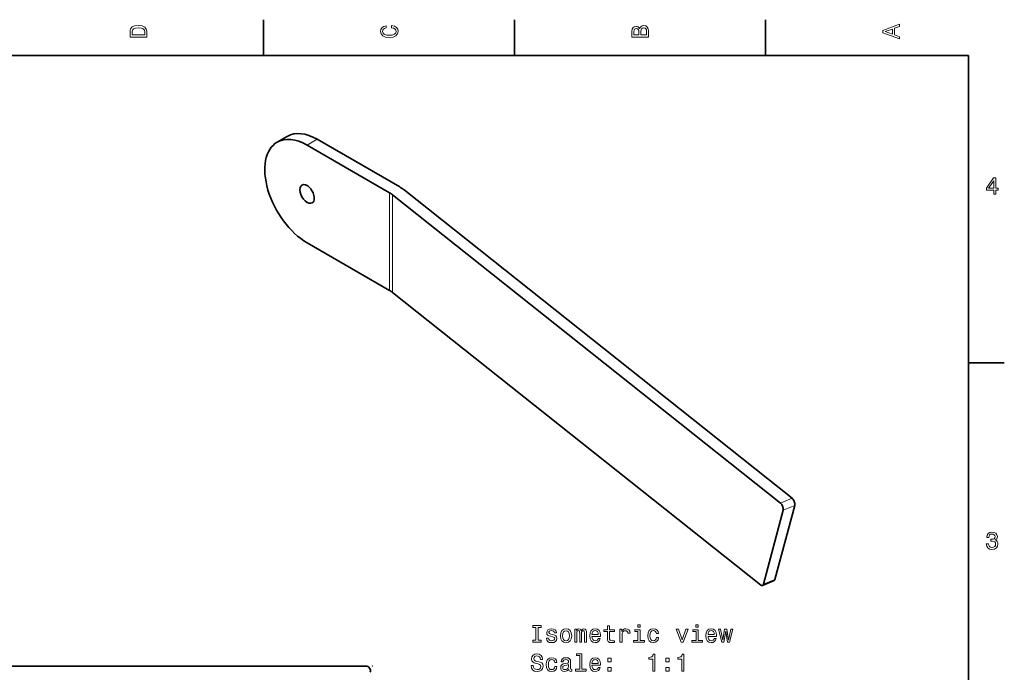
# Model space of a CAD drawing. Extents: x 0 to 420, y 0 to 297.
# Tile 8 of 8: x 211 to 418, y 158 to 294. Entities that reach past the tile are written whole.
import ezdxf

# ---------------------------------------------------------------- set-up
doc = ezdxf.new("R2010")
doc.units = 0

msp = doc.modelspace()

# ---------------------------------------------------------------- linework, layer by layer
at = {"color": 7, "lineweight": 35, "ltscale": 0.1875}
for p, q in [((262.5, 287), (262.5, 294.5)), ((315, 287), (315, 294.5)), ((367.5, 287), (367.5, 294.5)), ((410, 222.699997), (417.5, 222.699997))]:
    msp.add_line(p, q, dxfattribs=at)
at = {"color": 7, "lineweight": 35}
for p, q in [((410, 287), (10, 287)), ((410, 10), (410, 287)), ((289.488251, 257.85965), (370.651367, 193.362991)), ((291.915283, 258.877716), (373.07843, 194.381073)), ((366.518188, 176.235046), (289.488251, 237.44722)), ((283.881348, 159.246841), (145.798386, 159.246841))]:
    msp.add_line(p, q, dxfattribs=at)
at = {"color": 7, "lineweight": 35, "ltscale": 0.061237}
msp.add_line((267.470398, 270.092133), (265.34906, 268.867401), dxfattribs=at)
at = {"color": 7, "lineweight": 13, "ltscale": 0.061237}
msp.add_line((273.720398, 269.473022), (271.59906, 268.248291), dxfattribs=at)
at = {"color": 7, "lineweight": 35, "ltscale": 0.498765}
for p, q in [((288.87677, 258.27298), (271.59906, 268.248291)), ((271.59906, 247.835861), (288.87677, 237.860565))]:
    msp.add_line(p, q, dxfattribs=at)
at = {"color": 7, "lineweight": 35, "ltscale": 0.498764}
msp.add_line((290.998108, 259.497742), (273.720398, 269.473022), dxfattribs=at)
at = {"color": 7, "lineweight": 13}
for p, q in [((288.87677, 258.27298), (288.87677, 237.860565)), ((289.488251, 257.85965), (289.488251, 237.44722))]:
    msp.add_line(p, q, dxfattribs=at)
at = {"color": 7, "lineweight": 13, "ltscale": 0.065799}
for p, q in [((370.651367, 193.362991), (373.07843, 194.381073)), ((373.640533, 192.879181), (371.21347, 191.861099))]:
    msp.add_line(p, q, dxfattribs=at)
at = {"color": 7, "lineweight": 35, "ltscale": 0.400919}
for p, q in [((371.21347, 191.861099), (367.080292, 176.366135)), ((373.640533, 192.879181), (369.507324, 177.384216))]:
    msp.add_line(p, q, dxfattribs=at)
at = {"color": 7, "lineweight": 13, "ltscale": 0.065798}
msp.add_line((369.507324, 177.384216), (367.080292, 176.366135), dxfattribs=at)
at = {"color": 7, "lineweight": 35, "ltscale": 0.065798}
msp.add_line((369.332062, 177.147461), (366.905029, 176.129379), dxfattribs=at)
at = {"color": 7, "lineweight": 13}
for points in [[(234.583206, 291.994965), (234.583206, 290.829987), (238.083206, 290.829987), (238.083206, 291.994965), (237.97226, 292.544678), (237.634354, 292.953186), (237.084641, 293.205353), (236.333206, 293.296112), (235.566635, 293.215424), (235.264038, 293.114563), (235.021973, 292.973358), (234.694153, 292.56485), (234.613464, 292.297546)], [(235.001801, 291.959656), (235.077438, 292.342957), (235.309433, 292.605194), (235.722977, 292.761536), (236.333206, 292.811951), (236.923264, 292.7565), (237.336807, 292.600159), (237.583923, 292.332855), (237.664612, 291.959656), (237.664612, 291.299011), (235.001801, 291.299011)], [(289.282074, 292.817017), (289.705688, 292.716156), (290.008301, 292.549713), (290.194885, 292.317719), (290.255402, 292.04541), (290.164642, 291.71759), (289.892303, 291.460388), (289.448486, 291.28891), (288.833221, 291.233429), (288.222992, 291.28891), (287.774139, 291.455353), (287.501801, 291.712555), (287.405975, 292.04541), (287.456421, 292.287476), (287.597626, 292.494232), (287.824585, 292.65564), (288.137268, 292.766571), (288.137268, 293.245697), (287.658142, 293.094391), (287.295044, 292.832153), (287.068085, 292.47406), (286.987396, 292.04541), (287.113495, 291.510803), (287.466492, 291.102325), (288.046478, 290.840057), (288.833221, 290.749298), (289.619965, 290.840057), (290.199951, 291.102325), (290.558014, 291.510803), (290.679047, 292.04541), (290.583221, 292.514404), (290.315918, 292.89267), (289.877167, 293.159943), (289.282074, 293.301147)], [(341.192017, 292.630402), (340.899506, 292.983429), (340.70282, 293.074219), (340.460754, 293.104462), (340.082489, 293.03891), (339.810181, 292.842224), (339.643738, 292.524506), (339.583221, 292.080688), (339.583221, 290.835022), (343.083221, 290.835022), (343.083221, 292.151306), (343.012604, 292.620331), (342.805847, 292.968292), (342.478027, 293.18515), (342.034241, 293.260803), (341.736694, 293.215424), (341.489563, 293.094391), (341.308014, 292.897705)], [(341.035675, 291.984863), (341.035675, 291.299011), (340.001801, 291.299011), (340.001801, 292.025208), (340.032074, 292.297546), (340.122833, 292.489197), (340.279175, 292.605194), (340.511169, 292.645538), (340.743164, 292.600159), (340.904541, 292.479126), (341.005402, 292.272339)], [(342.664642, 292.095825), (342.664642, 291.299011), (341.45929, 291.299011), (341.45929, 292.050446), (341.494598, 292.368164), (341.600525, 292.595093), (341.782074, 292.731262), (342.044312, 292.776672), (342.321686, 292.731262), (342.513336, 292.605194), (342.629333, 292.393372)], [(395.583221, 290.466858), (395.583221, 290.930847), (394.554413, 291.299011), (394.554413, 292.695984), (395.583221, 293.064117), (395.583221, 293.538177), (392.078186, 292.257202), (392.078186, 291.742798)], [(394.125732, 291.460388), (392.582489, 292), (394.125732, 292.539642)], [(415.277374, 257.966766), (415.731262, 257.966766), (415.731262, 258.834198), (416.23056, 258.834198), (416.23056, 259.237671), (415.731262, 259.237671), (415.731262, 261.391113), (415.272339, 261.391113), (413.739197, 259.278015), (413.739197, 258.834198), (415.277374, 258.834198)], [(414.162842, 259.237671), (415.277374, 260.806091), (415.277374, 259.237671)], [(413.729126, 184.866226), (413.729126, 184.830917), (413.809814, 184.346771), (414.046844, 183.983658), (414.420044, 183.751663), (414.914276, 183.665939), (415.438782, 183.751663), (415.832153, 183.973572), (416.08429, 184.326599), (416.175079, 184.780487), (416.134735, 185.078033), (416.023773, 185.320114), (415.842224, 185.506714), (415.600159, 185.642883), (415.927948, 185.915222), (416.043945, 186.348938), (415.968292, 186.74231), (415.751434, 187.039856), (415.398407, 187.226456), (414.914276, 187.292023), (414.460388, 187.211319), (414.112396, 186.989426), (413.885468, 186.636398), (413.809814, 186.167374), (413.809814, 186.13208), (414.258636, 186.13208), (414.299011, 186.454834), (414.430115, 186.686829), (414.641937, 186.828033), (414.939484, 186.878479), (415.201721, 186.83812), (415.393372, 186.732224), (415.509369, 186.560745), (415.554749, 186.328766), (415.509369, 186.081635), (415.388336, 185.915222), (415.176514, 185.814346), (414.889069, 185.784088), (414.692383, 185.789139), (414.692383, 185.390717), (414.939484, 185.400803), (415.257202, 185.355423), (415.494232, 185.234375), (415.635468, 185.037689), (415.685883, 184.780487), (415.630402, 184.487976), (415.484161, 184.271118), (415.252167, 184.134949), (414.944519, 184.089569), (414.626801, 184.139999), (414.394806, 184.29129), (414.248566, 184.533371), (414.193085, 184.866226)], [(319.499237, 164.677872), (318.853729, 164.677872), (318.853729, 164.254242), (320.608765, 164.254242), (320.608765, 164.677872), (319.963226, 164.677872), (319.963226, 167.330612), (320.608765, 167.330612), (320.608765, 167.754242), (318.853729, 167.754242), (318.853729, 167.330612), (319.499237, 167.330612)], [(323.049683, 165.832779), (322.621002, 165.93364), (322.303284, 166.049637), (322.197388, 166.286667), (322.227631, 166.453094), (322.333557, 166.574127), (322.505005, 166.64978), (322.752136, 166.680038), (322.989166, 166.64978), (323.175751, 166.55899), (323.296814, 166.422836), (323.347229, 166.241272), (323.780945, 166.241272), (323.780945, 166.251358), (323.705292, 166.579163), (323.498535, 166.83638), (323.175751, 166.997757), (322.752136, 167.058273), (322.323456, 166.997757), (322.010773, 166.831329), (321.814087, 166.584213), (321.753571, 166.27153), (321.79895, 165.968933), (321.940186, 165.757126), (322.17215, 165.60582), (322.510071, 165.499924), (323.004303, 165.378876), (323.306885, 165.252808), (323.387573, 165.151932), (323.417847, 165.000641), (323.372437, 164.814041), (323.251404, 164.672836), (323.054718, 164.582047), (322.79248, 164.551788), (322.515106, 164.582047), (322.313385, 164.687958), (322.177216, 164.859436), (322.121735, 165.096466), (321.693054, 165.096466), (321.763672, 164.693008), (321.970428, 164.400497), (322.298248, 164.223984), (322.752136, 164.158417), (323.226196, 164.223984), (323.574188, 164.400497), (323.78598, 164.682922), (323.861633, 165.051071), (323.806152, 165.36879), (323.649841, 165.585648), (323.392609, 165.726868)], [(324.628204, 165.60582), (324.708893, 164.990555), (324.940887, 164.536667), (325.309052, 164.254242), (325.803284, 164.158417), (326.29248, 164.254242), (326.660645, 164.531616), (326.892609, 164.985504), (326.978363, 165.60582), (326.892609, 166.2211), (326.660645, 166.680038), (326.29248, 166.957413), (325.803284, 167.058273), (325.309052, 166.957413), (324.940887, 166.674988), (324.708893, 166.2211)], [(327.618835, 164.254242), (328.027344, 164.254242), (328.027344, 166.064758), (328.052551, 166.337097), (328.128204, 166.533783), (328.244202, 166.64978), (328.395508, 166.69516), (328.516541, 166.654816), (328.597229, 166.553955), (328.637573, 166.382477), (328.65271, 166.155533), (328.65271, 164.254242), (329.03598, 164.254242), (329.03598, 166.064758), (329.061218, 166.332047), (329.136871, 166.528732), (329.257904, 166.64978), (329.40918, 166.69516), (329.530243, 166.654816), (329.610931, 166.553955), (329.661346, 166.155533), (329.661346, 164.254242), (330.069855, 164.254242), (330.069855, 166.125275), (330.044647, 166.513611), (329.963959, 166.811157), (329.802551, 166.992722), (329.540314, 167.058273), (329.232666, 166.957413), (328.995636, 166.664902), (328.809052, 166.952362), (328.496368, 167.058273), (328.208893, 166.957413), (328.012207, 166.674988), (328.012207, 166.962448), (327.618835, 166.962448)], [(331.219696, 165.479752), (332.994934, 165.479752), (332.999969, 165.686523), (332.919281, 166.266495), (332.697388, 166.700211), (332.34436, 166.962448), (331.875336, 167.058273), (331.416382, 166.957413), (331.063385, 166.674988), (330.836426, 166.216064), (330.755737, 165.61087), (330.83139, 164.990555), (331.058319, 164.536667), (331.406311, 164.254242), (331.860199, 164.158417), (332.253571, 164.223984), (332.576324, 164.395447), (332.813385, 164.667786), (332.949524, 165.030899), (332.510773, 165.030899), (332.420013, 164.829163), (332.288879, 164.677872), (331.91568, 164.556839), (331.628204, 164.612305), (331.411346, 164.788818), (331.270142, 165.076294), (331.219696, 165.464615)], [(334.462494, 166.493439), (334.462494, 165.13681), (334.492767, 164.698044), (334.633972, 164.395447), (334.916382, 164.218933), (335.395508, 164.158417), (335.919983, 164.18364), (335.919983, 164.566925), (335.536713, 164.536667), (335.188721, 164.577011), (335.002136, 164.703094), (334.921448, 164.914902), (334.906311, 165.212448), (334.906311, 166.493439), (335.919983, 166.493439), (335.919983, 166.871674), (334.906311, 166.871674), (334.906311, 167.663467), (334.462494, 167.663467), (334.462494, 166.871674), (333.695923, 166.871674), (333.695923, 166.493439)], [(337.069855, 164.254242), (337.513672, 164.254242), (337.513672, 165.802505), (337.559052, 166.175705), (337.695221, 166.443008), (337.917114, 166.604385), (338.214661, 166.659866), (338.436584, 166.624557), (338.602997, 166.523697), (338.703857, 166.352219), (338.739166, 166.120239), (339.188019, 166.120239), (339.127502, 166.528732), (338.96106, 166.821243), (338.683685, 166.997757), (338.30545, 167.058273), (338.048248, 167.017929), (337.826355, 166.917068), (337.629639, 166.74559), (337.473328, 166.513611), (337.473328, 166.962448), (337.069855, 166.962448)], [(341.311218, 167.875275), (340.842194, 167.875275), (340.842194, 167.370956), (341.311218, 167.370956)], [(344.700256, 166.064758), (345.139008, 166.064758), (345.048248, 166.468216), (344.83139, 166.78595), (344.4935, 166.982635), (344.054718, 167.058273), (343.570587, 166.957413), (343.202423, 166.674988), (342.970428, 166.216064), (342.88974, 165.600784), (342.965393, 164.990555), (343.192322, 164.536667), (343.550415, 164.254242), (344.039612, 164.158417), (344.473328, 164.23407), (344.811218, 164.445877), (345.043213, 164.778732), (345.144073, 165.222534), (344.720428, 165.222534), (344.644775, 164.940125), (344.503571, 164.728302), (344.301849, 164.597183), (344.054718, 164.556839), (343.747101, 164.622391), (343.525177, 164.824127), (343.389008, 165.151932), (343.343628, 165.615906), (343.389008, 166.069809), (343.530243, 166.397614), (343.757172, 166.59935), (344.054718, 166.669952), (344.316986, 166.624557), (344.513672, 166.50856), (344.644775, 166.316925)], [(349.859467, 164.254242), (350.328491, 164.254242), (351.316956, 166.962448), (350.858032, 166.962448), (350.096497, 164.778732), (349.319855, 166.962448), (348.855865, 166.962448)], [(353.455292, 167.875275), (352.986267, 167.875275), (352.986267, 167.370956), (353.455292, 167.370956)], [(355.507904, 165.479752), (357.283112, 165.479752), (357.288147, 165.686523), (357.207458, 166.266495), (356.985565, 166.700211), (356.632538, 166.962448), (356.163513, 167.058273), (355.70459, 166.957413), (355.351563, 166.674988), (355.124603, 166.216064), (355.043915, 165.61087), (355.119568, 164.990555), (355.346497, 164.536667), (355.694489, 164.254242), (356.148376, 164.158417), (356.541748, 164.223984), (356.864532, 164.395447), (357.101563, 164.667786), (357.237732, 165.030899), (356.79895, 165.030899), (356.708191, 164.829163), (356.577057, 164.677872), (356.203857, 164.556839), (355.916382, 164.612305), (355.699524, 164.788818), (355.558319, 165.076294), (355.507904, 165.464615)], [(358.796082, 164.254242), (359.199524, 166.553955), (359.602997, 164.254242), (360.026611, 164.254242), (360.692322, 166.962448), (360.263672, 166.962448), (359.814819, 164.66275), (359.416382, 166.962448), (358.977631, 166.962448), (358.579224, 164.66275), (358.130371, 166.962448), (357.706726, 166.962448), (358.372437, 164.254242)], [(325.082092, 165.61087), (325.127502, 166.064758), (325.268707, 166.392578), (325.495636, 166.594299), (325.803284, 166.664902), (326.105865, 166.594299), (326.332825, 166.397614), (326.47403, 166.064758), (326.524475, 165.61087), (326.47403, 165.151932), (326.332825, 164.819077), (326.105865, 164.617355), (325.803284, 164.551788), (325.495636, 164.617355), (325.268707, 164.819077), (325.127502, 165.151932)], [(331.219696, 165.852951), (331.275177, 166.200928), (331.411346, 166.45813), (331.618134, 166.614471), (331.890472, 166.669952), (332.157745, 166.614471), (332.364532, 166.45813), (332.490601, 166.200928), (332.53598, 165.852951)], [(341.296082, 164.627441), (341.296082, 166.871674), (340.156311, 166.871674), (340.156311, 166.493439), (340.852264, 166.493439), (340.852264, 164.627441), (339.944489, 164.627441), (339.944489, 164.254242), (342.213959, 164.254242), (342.213959, 164.627441)], [(353.440186, 164.627441), (353.440186, 166.871674), (352.300415, 166.871674), (352.300415, 166.493439), (352.996368, 166.493439), (352.996368, 164.627441), (352.088593, 164.627441), (352.088593, 164.254242), (354.358032, 164.254242), (354.358032, 164.627441)], [(355.507904, 165.852951), (355.563354, 166.200928), (355.699524, 166.45813), (355.906311, 166.614471), (356.17865, 166.669952), (356.445923, 166.614471), (356.65271, 166.45813), (356.778778, 166.200928), (356.824158, 165.852951)], [(318.934418, 159.362305), (318.475464, 159.362305), (318.576324, 158.827728), (318.828491, 158.434357), (319.216827, 158.197327), (319.741333, 158.111588), (320.260773, 158.192276), (320.649109, 158.414185), (320.89621, 158.762161), (320.987, 159.2211), (320.911346, 159.634644), (320.699524, 159.901932), (320.356598, 160.078445), (319.897675, 160.209579), (319.504303, 160.305389), (319.247101, 160.416351), (319.10083, 160.577728), (319.05545, 160.829895), (319.10083, 161.056839), (319.231964, 161.228302), (319.433685, 161.344299), (319.71106, 161.384644), (319.9935, 161.334213), (320.215393, 161.198044), (320.361633, 160.9711), (320.432251, 160.663467), (320.891174, 160.663467), (320.891174, 160.673553), (320.810486, 161.147614), (320.573456, 161.500641), (320.200256, 161.722549), (319.695923, 161.798187), (319.242035, 161.722549), (318.889008, 161.510727), (318.662079, 161.182922), (318.58139, 160.759293), (318.646942, 160.381042), (318.838593, 160.12384), (319.141174, 159.952362), (319.554718, 159.821243), (319.963226, 159.705246), (320.270874, 159.594299), (320.457458, 159.432922), (320.52301, 159.17067), (320.462494, 158.903381), (320.306152, 158.701645), (320.069122, 158.575562), (319.761505, 158.535217), (319.418549, 158.590698), (319.156311, 158.752075), (318.989868, 159.014328)], [(323.44809, 160.017929), (323.886871, 160.017929), (323.796082, 160.421387), (323.579224, 160.73912), (323.241333, 160.935806), (322.802551, 161.011444), (322.31842, 160.910583), (321.950256, 160.628159), (321.718262, 160.169235), (321.637573, 159.553955), (321.713226, 158.943726), (321.940186, 158.489838), (322.298248, 158.207413), (322.787445, 158.111588), (323.221161, 158.187241), (323.559052, 158.399048), (323.791046, 158.731903), (323.891907, 159.175705), (323.468262, 159.175705), (323.392609, 158.893295), (323.251404, 158.681473), (323.049683, 158.550354), (322.802551, 158.51001), (322.494934, 158.575562), (322.27301, 158.777298), (322.136871, 159.105103), (322.091461, 159.569092), (322.136871, 160.02298), (322.278076, 160.350784), (322.505005, 160.552521), (322.802551, 160.623123), (323.064819, 160.577728), (323.261505, 160.461731), (323.392609, 160.270096)], [(326.368134, 158.56044), (326.368134, 158.545303), (326.393341, 158.37384), (326.468994, 158.252808), (326.786713, 158.156982), (327.033844, 158.197327), (327.033844, 158.540268), (326.927917, 158.525131), (326.786713, 158.590698), (326.761505, 158.792435), (326.761505, 160.194443), (326.700989, 160.552521), (326.524475, 160.804672), (326.216827, 160.955978), (325.783112, 161.011444), (325.359467, 160.950928), (325.046814, 160.779465), (324.850128, 160.512161), (324.784546, 160.159149), (324.784546, 160.128876), (325.182953, 160.128876), (325.218262, 160.340698), (325.329224, 160.491989), (325.510773, 160.582779), (325.767975, 160.618073), (326.015106, 160.592865), (326.19162, 160.517212), (326.297516, 160.386093), (326.332825, 160.204529), (326.312653, 159.992722), (326.231964, 159.88681), (326.030243, 159.83638), (325.651978, 159.796036), (325.218262, 159.705246), (324.910645, 159.543869), (324.729065, 159.291702), (324.673615, 158.918503), (324.72403, 158.585648), (324.880371, 158.338531), (325.132538, 158.18219), (325.48053, 158.126724), (325.949524, 158.232635)], [(328.677917, 161.455246), (328.677917, 158.580612), (327.765106, 158.580612), (327.765106, 158.207413), (330.02951, 158.207413), (330.02951, 158.580612), (329.121735, 158.580612), (329.121735, 161.828445), (327.981964, 161.828445), (327.981964, 161.455246)], [(331.219696, 159.432922), (332.994934, 159.432922), (332.999969, 159.639694), (332.919281, 160.219666), (332.697388, 160.653381), (332.34436, 160.915619), (331.875336, 161.011444), (331.416382, 160.910583), (331.063385, 160.628159), (330.836426, 160.169235), (330.755737, 159.564041), (330.83139, 158.943726), (331.058319, 158.489838), (331.406311, 158.207413), (331.860199, 158.111588), (332.253571, 158.177155), (332.576324, 158.348618), (332.813385, 158.620956), (332.949524, 158.98407), (332.510773, 158.98407), (332.420013, 158.782333), (332.288879, 158.631042), (331.91568, 158.51001), (331.628204, 158.565475), (331.411346, 158.741989), (331.270142, 159.029465), (331.219696, 159.417786)], [(334.563385, 160.164185), (335.259338, 160.164185), (335.259338, 160.915619), (334.563385, 160.915619)], [(343.92865, 158.207413), (344.387573, 158.207413), (344.387573, 161.732635), (344.044647, 161.732635), (343.953857, 161.424988), (343.772308, 161.218216), (343.494934, 161.097183), (343.111633, 161.056839), (343.111633, 160.698761), (343.92865, 160.698761)], [(346.707458, 160.164185), (347.403442, 160.164185), (347.403442, 160.915619), (346.707458, 160.915619)], [(350.000702, 158.207413), (350.459625, 158.207413), (350.459625, 161.732635), (350.116699, 161.732635), (350.025909, 161.424988), (349.84436, 161.218216), (349.566956, 161.097183), (349.183685, 161.056839), (349.183685, 160.698761), (350.000702, 160.698761)], [(326.317688, 159.155533), (326.257172, 158.893295), (326.095795, 158.691559), (325.853729, 158.56044), (325.556152, 158.515045), (325.364532, 158.540268), (325.228363, 158.620956), (325.142609, 158.762161), (325.117401, 158.958847), (325.137573, 159.135361), (325.218262, 159.261444), (325.541046, 159.402664), (325.949524, 159.463181), (326.317688, 159.584213)], [(331.219696, 159.806122), (331.275177, 160.154099), (331.411346, 160.411301), (331.618134, 160.567642), (331.890472, 160.623123), (332.157745, 160.567642), (332.364532, 160.411301), (332.490601, 160.154099), (332.53598, 159.806122)], [(334.563385, 158.207413), (335.259338, 158.207413), (335.259338, 158.958847), (334.563385, 158.958847)], [(346.707458, 158.207413), (347.403442, 158.207413), (347.403442, 158.958847), (346.707458, 158.958847)]]:
    msp.add_lwpolyline(points, close=True, dxfattribs=at)
at = {"color": 7, "lineweight": 35}
msp.add_arc((283.881348, 158.246841), 1, 343.000001, 90.000003, dxfattribs=at)
for centre, major_axis, ratio, start_param, end_param in [((273.720398, 259.266815), (-6.25, 10.825317), 0.57735, 5.4977871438, 6.2831853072), ((271.59906, 258.042084), (-6.25, 10.825317), 0.57735, 0, 2.3561944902), ((271.59906, 258.042084), (-6.25, 10.825317), 0.57735, 5.4977871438, 6.2831853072), ((271.59906, 258.042084), (-1.075012, 1.861954), 0.57735, 0, 3.1415926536), ((271.59906, 258.042084), (-1.075012, 1.861954), 0.57735, 3.926990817, 6.2831853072), ((273.720398, 259.266815), (-1.075012, 1.861954), 0.57735, 1.4071568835, 1.7344370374), ((284.634155, 255.823486), (-6, 0), 0.57735, 3.7699111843, 3.926990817), ((284.634155, 255.823486), (-9, 0), 0.57735, 3.7699111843, 3.926990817), ((271.59906, 258.042084), (-1.075012, 1.861954), 0.57735, 3.1415926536, 3.926990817), ((284.634155, 235.411072), (-6, 0), 0.57735, 3.7699111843, 3.926990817), ((373.07843, 193.564575), (-0.38681, 0.92215), 0.479925, 3.6974014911, 5.5649037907), ((370.651367, 192.546494), (-0.38681, 0.92215), 0.479925, 3.6974014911, 5.5649037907), ((368.945251, 178.069611), (-0.38681, 0.92215), 0.479925, 3.1416202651, 3.6974014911), ((366.518188, 177.051529), (-0.38681, 0.92215), 0.479925, 2.4233111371, 3.1416202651), ((366.518188, 177.051529), (-0.38681, 0.92215), 0.479925, 3.1416202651, 3.6974014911)]:
    msp.add_ellipse(centre, major_axis=major_axis, ratio=ratio, start_param=start_param, end_param=end_param, dxfattribs=at)
at = {"color": 7, "lineweight": 5}
msp.add_point((285.232788, 159.246841), dxfattribs=at)

doc.saveas('drawing.dxf')
